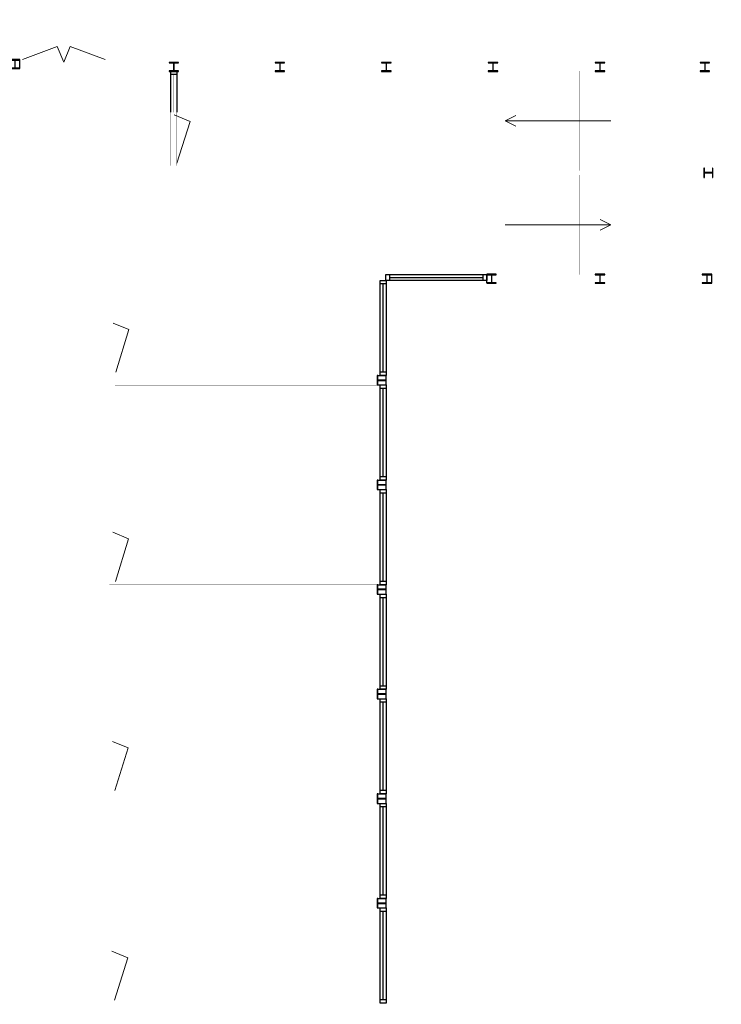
# Model space of a CAD drawing. Header units: millimetres. Extents: x -539328 to 307283, y -3176 to 118900.
# Tile 10 of 33: x 151644 to 164924, y 38503 to 57141. Entities that reach past the tile are written whole.
import ezdxf

# ---------------------------------------------------------------- set-up
doc = ezdxf.new("R2010")
doc.units = ezdxf.units.MM
doc.header["$LTSCALE"] = 50
doc.header["$MEASUREMENT"] = 0
doc.linetypes.add('DASHED2', pattern=[0.375, 0.25, -0.125])
doc.layers.get('0').update_dxf_attribs({"linetype": 'CONTINUOUS'})
for name, color, linetype in [('Binnenkozijn', 4, 'CONTINUOUS'), ('Binnenmuur', 1, 'CONTINUOUS'), ('Buitendeurkozijn', 4, 'CONTINUOUS'), ('Buitenmuur', 1, 'CONTINUOUS'), ('Hekwerk', 3, 'CONTINUOUS'), ('Timmerwerk', 5, 'CONTINUOUS'), ('TRAPPEN', 2, 'CONTINUOUS')]:
    doc.layers.add(name, color=color, linetype=linetype)

msp = doc.modelspace()

# ---------------------------------------------------------------- linework, layer by layer
for points in [[(151466.611, 56386.15), (151466.611, 56376.65), (151538.611, 56376.65, -0.414213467), (151553.611, 56361.65), (151553.611, 56239.65, -0.414213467), (151538.611, 56224.65), (151466.611, 56224.65), (151466.611, 56215.15), (151646.611, 56215.15), (151646.611, 56224.65), (151574.611, 56224.65, -0.41421385), (151559.611, 56239.65), (151559.611, 56361.65, -0.414213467), (151574.611, 56376.649), (151646.611, 56376.649), (151646.611, 56386.15)], [(154471.611, 56333.65), (154471.611, 56324.15), (154543.611, 56324.15, -0.414213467), (154558.611, 56309.15), (154558.611, 56187.15, -0.414213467), (154543.611, 56172.15), (154471.611, 56172.15), (154471.611, 56162.65), (154651.611, 56162.649), (154651.611, 56172.149), (154579.611, 56172.149, -0.41421385), (154564.611, 56187.149), (154564.611, 56309.149, -0.414213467), (154579.611, 56324.149), (154651.611, 56324.149), (154651.611, 56333.65)], [(156478.611, 56333.65), (156478.611, 56324.15), (156550.611, 56324.15, -0.414213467), (156565.611, 56309.15), (156565.611, 56187.15, -0.414213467), (156550.611, 56172.15), (156478.611, 56172.15), (156478.611, 56162.65), (156658.611, 56162.649), (156658.611, 56172.149), (156586.611, 56172.149, -0.41421385), (156571.611, 56187.149), (156571.611, 56309.149, -0.414213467), (156586.611, 56324.149), (156658.611, 56324.149), (156658.611, 56333.65)], [(158493.611, 56333.649), (158493.611, 56324.149), (158565.611, 56324.149, -0.414213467), (158580.611, 56309.149), (158580.611, 56187.149, -0.414213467), (158565.611, 56172.149), (158493.611, 56172.149), (158493.611, 56162.649), (158673.611, 56162.649), (158673.611, 56172.149), (158601.611, 56172.149, -0.41421385), (158586.611, 56187.149), (158586.611, 56309.149, -0.414213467), (158601.611, 56324.149), (158673.611, 56324.149), (158673.611, 56333.649)], [(160513.611, 56333.649), (160513.611, 56324.149), (160585.611, 56324.149, -0.414213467), (160600.611, 56309.149), (160600.611, 56187.149, -0.414213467), (160585.611, 56172.149), (160513.611, 56172.149), (160513.611, 56162.649), (160693.611, 56162.649), (160693.611, 56172.149), (160621.611, 56172.149, -0.41421385), (160606.611, 56187.149), (160606.611, 56309.149, -0.414213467), (160621.611, 56324.149), (160693.611, 56324.149), (160693.611, 56333.649)], [(162538.611, 56333.649), (162538.611, 56324.149), (162610.611, 56324.149, -0.414213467), (162625.611, 56309.149), (162625.611, 56187.149, -0.414213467), (162610.611, 56172.149), (162538.611, 56172.149), (162538.611, 56162.649), (162718.611, 56162.649), (162718.611, 56172.149), (162646.611, 56172.149, -0.41421385), (162631.611, 56187.149), (162631.611, 56309.149, -0.414213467), (162646.611, 56324.149), (162718.611, 56324.149), (162718.611, 56333.649)], [(164523.611, 56333.649), (164523.611, 56324.149), (164595.611, 56324.148, -0.414213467), (164610.611, 56309.148), (164610.611, 56187.148, -0.414213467), (164595.611, 56172.148), (164523.611, 56172.148), (164523.611, 56162.648), (164703.611, 56162.648), (164703.611, 56172.148), (164631.611, 56172.148, -0.41421385), (164616.611, 56187.148), (164616.611, 56309.148, -0.414213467), (164631.611, 56324.148), (164703.611, 56324.148), (164703.611, 56333.649)], [(164765.111, 54332.649), (164755.611, 54332.649), (164755.611, 54260.649, -0.414213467), (164740.611, 54245.649), (164618.611, 54245.649, -0.414213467), (164603.611, 54260.649), (164603.611, 54332.649), (164594.111, 54332.649), (164594.11, 54152.649), (164603.61, 54152.649), (164603.61, 54224.649, -0.41421385), (164618.61, 54239.649), (164740.61, 54239.649, -0.414213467), (164755.61, 54224.649), (164755.61, 54152.649), (164765.111, 54152.649)], [(160485.111, 52322.65), (160485.111, 52313.15), (160557.111, 52313.15, -0.414213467), (160572.111, 52298.15), (160572.111, 52176.15, -0.414213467), (160557.111, 52161.15), (160485.111, 52161.15), (160485.111, 52151.65), (160665.111, 52151.65), (160665.111, 52161.15), (160593.111, 52161.15, -0.41421385), (160578.111, 52176.15), (160578.111, 52298.15, -0.414213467), (160593.111, 52313.149), (160665.111, 52313.149), (160665.111, 52322.65)], [(162538.611, 52322.649), (162538.611, 52313.149), (162610.611, 52313.149, -0.414213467), (162625.611, 52298.149), (162625.611, 52176.149, -0.414213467), (162610.611, 52161.149), (162538.611, 52161.149), (162538.611, 52151.649), (162718.611, 52151.649), (162718.611, 52161.149), (162646.611, 52161.149, -0.41421385), (162631.611, 52176.149), (162631.611, 52298.149, -0.414213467), (162646.611, 52313.149), (162718.611, 52313.149), (162718.611, 52322.649)], [(164563.611, 52322.649), (164563.611, 52313.149), (164635.611, 52313.149, -0.414213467), (164650.611, 52298.149), (164650.611, 52176.149, -0.414213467), (164635.611, 52161.149), (164563.611, 52161.149), (164563.611, 52151.649), (164743.611, 52151.649), (164743.611, 52161.149), (164671.611, 52161.149, -0.41421385), (164656.611, 52176.149), (164656.611, 52298.149, -0.414213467), (164671.611, 52313.149), (164743.611, 52313.149), (164743.611, 52322.649)], [(158582.612, 50406.15), (158573.112, 50406.15), (158573.112, 50334.15, -0.414213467), (158558.112, 50319.15), (158436.112, 50319.15, -0.414213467), (158421.112, 50334.15), (158421.112, 50406.15), (158411.612, 50406.15), (158411.611, 50226.15), (158421.111, 50226.15), (158421.111, 50298.15, -0.41421385), (158436.111, 50313.15), (158558.111, 50313.15, -0.414213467), (158573.111, 50298.15), (158573.111, 50226.15), (158582.612, 50226.15)], [(158582.611, 48426.15), (158573.111, 48426.15), (158573.111, 48354.15, -0.414213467), (158558.111, 48339.15), (158436.111, 48339.15, -0.414213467), (158421.111, 48354.15), (158421.111, 48426.15), (158411.611, 48426.15), (158411.611, 48246.15), (158421.111, 48246.15), (158421.111, 48318.15, -0.41421385), (158436.111, 48333.15), (158558.111, 48333.15, -0.414213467), (158573.111, 48318.15), (158573.111, 48246.15), (158582.611, 48246.15)], [(158582.611, 46446.15), (158573.111, 46446.15), (158573.111, 46374.15, -0.414213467), (158558.111, 46359.15), (158436.111, 46359.15, -0.414213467), (158421.111, 46374.15), (158421.111, 46446.15), (158411.611, 46446.15), (158411.611, 46266.15), (158421.111, 46266.15), (158421.111, 46338.15, -0.41421385), (158436.111, 46353.15), (158558.111, 46353.15, -0.414213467), (158573.111, 46338.15), (158573.111, 46266.15), (158582.611, 46266.15)], [(158582.611, 44466.15), (158573.111, 44466.15), (158573.111, 44394.15, -0.414213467), (158558.111, 44379.15), (158436.111, 44379.15, -0.414213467), (158421.111, 44394.15), (158421.111, 44466.15), (158411.611, 44466.15), (158411.611, 44286.15), (158421.111, 44286.15), (158421.111, 44358.15, -0.41421385), (158436.111, 44373.15), (158558.111, 44373.15, -0.414213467), (158573.111, 44358.15), (158573.111, 44286.15), (158582.611, 44286.15)], [(158582.611, 42486.15), (158573.111, 42486.15), (158573.111, 42414.15, -0.414213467), (158558.111, 42399.15), (158436.111, 42399.15, -0.414213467), (158421.111, 42414.15), (158421.111, 42486.15), (158411.611, 42486.15), (158411.611, 42306.15), (158421.111, 42306.15), (158421.111, 42378.15, -0.41421385), (158436.111, 42393.15), (158558.111, 42393.15, -0.414213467), (158573.111, 42378.15), (158573.111, 42306.15), (158582.611, 42306.15)], [(158582.611, 40506.15), (158573.111, 40506.15), (158573.111, 40434.15, -0.414213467), (158558.111, 40419.15), (158436.111, 40419.15, -0.414213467), (158421.111, 40434.15), (158421.111, 40506.15), (158411.611, 40506.15), (158411.611, 40326.15), (158421.111, 40326.15), (158421.111, 40398.15, -0.41421385), (158436.111, 40413.15), (158558.111, 40413.15, -0.414213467), (158573.111, 40398.15), (158573.11, 40326.15), (158582.611, 40326.15)]]:
    msp.add_lwpolyline(points, format="xyb", close=True)
at = {"layer": 'Binnenkozijn'}
for p, q in [((154618.611, 56105.15), (154618.611, 55390.15)), ((158642.612, 52263.15), (160418.111, 52263.15)), ((160446.611, 52206.15), (158642.612, 52206.15)), ((158525.612, 50473.15), (158525.612, 52139.15)), ((158582.612, 52139.15), (158582.612, 50473.15)), ((158525.611, 48493.15), (158525.611, 50159.15)), ((158582.611, 50159.15), (158582.611, 48493.15)), ((158525.611, 46513.15), (158525.611, 48179.15)), ((158582.611, 48179.15), (158582.611, 46513.15)), ((158525.611, 44533.15), (158525.611, 46199.15)), ((158582.611, 46199.15), (158582.611, 44533.15)), ((158525.611, 42553.15), (158525.611, 44219.15)), ((158582.611, 44219.15), (158582.611, 42553.15)), ((158525.611, 40573.15), (158525.611, 42239.15)), ((158582.611, 42239.15), (158582.611, 40573.15)), ((158525.611, 38593.15), (158525.611, 40259.15)), ((158582.611, 40259.15), (158582.611, 38593.15))]:
    msp.add_line(p, q, dxfattribs=at)
for points in [[(154504.611, 56105.15), (154504.611, 56172.15), (154618.611, 56172.15), (154618.611, 56105.15), (154504.611, 56105.15)], [(154504.611, 55390.15), (154504.611, 56105.15)], [(158468.612, 52139.15), (158468.612, 52206.15), (158582.612, 52206.15), (158582.612, 52139.15), (158468.612, 52139.15)], [(158575.612, 52320.15), (158642.612, 52320.15), (158642.612, 52206.15), (158575.612, 52206.15), (158575.612, 52320.15)], [(158614.112, 52320.15), (160418.111, 52320.15)], [(160418.111, 52320.15), (160485.111, 52320.15), (160485.111, 52206.15), (160418.111, 52206.15), (160418.111, 52320.15)], [(158468.612, 50473.15), (158468.612, 52139.15)], [(158468.612, 50406.15), (158468.612, 50473.15), (158582.612, 50473.15), (158582.612, 50406.15), (158468.612, 50406.15)], [(158468.611, 50159.15), (158468.611, 50226.15), (158582.611, 50226.15), (158582.611, 50159.15), (158468.611, 50159.15)], [(158468.611, 48493.15), (158468.611, 50159.15)], [(158468.611, 48426.15), (158468.611, 48493.15), (158582.611, 48493.15), (158582.611, 48426.15), (158468.611, 48426.15)], [(158468.611, 48179.15), (158468.611, 48246.15), (158582.611, 48246.15), (158582.611, 48179.15), (158468.611, 48179.15)], [(158468.611, 46513.15), (158468.611, 48179.15)], [(158468.611, 46446.15), (158468.611, 46513.15), (158582.611, 46513.15), (158582.611, 46446.15), (158468.611, 46446.15)], [(158468.611, 46199.15), (158468.611, 46266.15), (158582.611, 46266.15), (158582.611, 46199.15), (158468.611, 46199.15)], [(158468.611, 44533.15), (158468.611, 46199.15)], [(158468.611, 44466.15), (158468.611, 44533.15), (158582.611, 44533.15), (158582.611, 44466.15), (158468.611, 44466.15)], [(158468.611, 44219.15), (158468.611, 44286.15), (158582.611, 44286.15), (158582.611, 44219.15), (158468.611, 44219.15)], [(158468.611, 42553.15), (158468.611, 44219.15)], [(158468.611, 42486.15), (158468.611, 42553.15), (158582.611, 42553.15), (158582.611, 42486.15), (158468.611, 42486.15)], [(158468.611, 42239.15), (158468.611, 42306.15), (158582.611, 42306.15), (158582.611, 42239.15), (158468.611, 42239.15)], [(158468.611, 40573.15), (158468.611, 42239.15)], [(158468.611, 40506.15), (158468.611, 40573.15), (158582.611, 40573.15), (158582.611, 40506.15), (158468.611, 40506.15)], [(158468.611, 40259.15), (158468.611, 40326.15), (158582.611, 40326.15), (158582.611, 40259.15), (158468.611, 40259.15)], [(158468.611, 38593.15), (158468.611, 40259.15)], [(158468.611, 38526.15), (158468.611, 38593.15), (158582.611, 38593.15), (158582.611, 38526.15), (158468.611, 38526.15)]]:
    msp.add_lwpolyline(points, dxfattribs=at)
at = {"layer": 'Binnenkozijn', "const_width": 0.8}
msp.add_lwpolyline([(154561.611, 55390.15), (154561.611, 56105.15)], dxfattribs=at)
at = {"layer": 'Binnenmuur', "const_width": 0.8}
for points in [[(158475.612, 52206.15), (158475.612, 54176.15), (153454.611, 54176.15), (153454.611, 51450.15), (153354.611, 51450.15), (153354.611, 54376.15), (158575.612, 54376.15), (158575.612, 52206.15), (158475.612, 52206.15)], [(153347.611, 47490.15), (153447.611, 47490.15), (153447.611, 50416.15), (153347.611, 50416.15), (153347.611, 47490.15), (153347.611, 47490.15)], [(153340.611, 43530.15), (153440.611, 43530.15), (153440.611, 46456.15), (153340.611, 46456.15), (153340.611, 43530.15), (153340.611, 43530.15)], [(153333.611, 39560.15), (153433.611, 39560.15), (153433.611, 42496.15), (153333.611, 42496.15), (153333.611, 39560.15), (153333.611, 39560.15)]]:
    msp.add_lwpolyline(points, dxfattribs=at)
at = {"layer": 'Buitendeurkozijn', "lineweight": 0}
for p, q in [((152356.031, 56636.449), (151698.611, 56386.15)), ((152479.111, 56336.15), (152356.031, 56636.449)), ((152479.111, 56336.15), (152602.191, 56636.449)), ((152602.191, 56636.449), (153259.611, 56386.15)), ((154568.611, 55338.15), (154868.91, 55215.069)), ((154868.91, 55215.069), (154618.611, 54428.15)), ((153411.611, 51398.15), (153711.91, 51275.069)), ((153711.91, 51275.069), (153461.611, 50468.15)), ((153404.611, 47438.15), (153704.91, 47315.069)), ((153704.91, 47315.069), (153454.611, 46508.15)), ((153397.611, 43478.15), (153697.91, 43355.069)), ((153697.91, 43355.069), (153447.611, 42548.15)), ((153390.611, 39508.15), (153690.91, 39385.069)), ((153690.91, 39385.069), (153440.611, 38578.15))]:
    msp.add_line(p, q, dxfattribs=at)
at = {"layer": 'Buitendeurkozijn', "lineweight": 0, "const_width": 0.8}
for points in [[(151646.611, 56272.15), (151646.611, 56386.15), (151698.611, 56386.15), (151698.611, 56336.15), (151713.611, 56336.15), (151713.611, 56272.15), (151646.611, 56272.15)], [(152479.111, 56386.15), (152479.111, 56336.15), (151698.611, 56336.15), (151698.611, 56386.15), (152479.111, 56386.15)], [(153259.611, 56386.15), (153259.611, 56336.15), (152479.111, 56336.15), (152479.111, 56386.15), (153259.611, 56386.15)], [(153311.611, 56272.15), (153311.611, 56386.15), (153259.611, 56386.15), (153259.611, 56336.15), (153244.611, 56336.15), (153244.611, 56272.15), (153311.611, 56272.15)], [(154504.611, 55390.15), (154618.611, 55390.15), (154618.611, 55338.15), (154568.611, 55338.15), (154568.611, 55323.15), (154504.611, 55323.15), (154504.611, 55390.15)], [(154618.611, 54428.15), (154568.611, 54428.15), (154568.611, 55338.15), (154618.611, 55338.15), (154618.611, 54428.15)], [(154504.611, 54376.15), (154618.611, 54376.15), (154618.611, 54428.15), (154568.611, 54428.15), (154568.611, 54443.15), (154504.611, 54443.15), (154504.611, 54376.15)], [(153347.611, 51450.15), (153461.611, 51450.15), (153461.611, 51398.15), (153411.611, 51398.15), (153411.611, 51383.15), (153347.611, 51383.15), (153347.611, 51450.15)], [(153461.611, 50468.15), (153411.611, 50468.15), (153411.611, 51398.15), (153461.611, 51398.15), (153461.611, 50468.15)], [(153347.611, 50416.15), (153461.611, 50416.15), (153461.611, 50468.15), (153411.611, 50468.15), (153411.611, 50483.15), (153347.611, 50483.15), (153347.611, 50416.15)], [(153340.611, 47490.15), (153454.611, 47490.15), (153454.611, 47438.15), (153404.611, 47438.15), (153404.611, 47423.15), (153340.611, 47423.15), (153340.611, 47490.15)], [(153454.611, 46508.15), (153404.611, 46508.15), (153404.611, 47438.15), (153454.611, 47438.15), (153454.611, 46508.15)], [(153340.611, 46456.15), (153454.611, 46456.15), (153454.611, 46508.15), (153404.611, 46508.15), (153404.611, 46523.15), (153340.611, 46523.15), (153340.611, 46456.15)], [(153333.611, 43530.15), (153447.611, 43530.15), (153447.611, 43478.15), (153397.611, 43478.15), (153397.611, 43463.15), (153333.611, 43463.15), (153333.611, 43530.15)], [(153447.611, 42548.15), (153397.611, 42548.15), (153397.611, 43478.15), (153447.611, 43478.15), (153447.611, 42548.15)], [(153333.611, 42496.15), (153447.611, 42496.15), (153447.611, 42548.15), (153397.611, 42548.15), (153397.611, 42563.15), (153333.611, 42563.15), (153333.611, 42496.15)], [(153326.611, 39560.15), (153440.611, 39560.15), (153440.611, 39508.15), (153390.611, 39508.15), (153390.611, 39493.15), (153326.611, 39493.15), (153326.611, 39560.15)], [(153440.611, 38578.15), (153390.611, 38578.15), (153390.611, 39508.15), (153440.611, 39508.15), (153440.611, 38578.15)], [(153326.611, 38526.15), (153440.611, 38526.15), (153440.611, 38578.15), (153390.611, 38578.15), (153390.611, 38593.15), (153326.611, 38593.15), (153326.611, 38526.15)]]:
    msp.add_lwpolyline(points, dxfattribs=at)
at = {"layer": 'Buitendeurkozijn', "const_width": 0.8}
for points in [[(153244.611, 56272.15), (151713.611, 56272.15)], [(154504.611, 54443.15), (154504.611, 55343.15)], [(153347.611, 50483.15), (153347.611, 51383.15)], [(153340.611, 46523.15), (153340.611, 47423.15)], [(153333.611, 42563.15), (153333.611, 43463.15)], [(153326.611, 38593.15), (153326.611, 39493.15)]]:
    msp.add_lwpolyline(points, dxfattribs=at)
at = {"layer": 'Buitenmuur', "const_width": 0.8}
for points in [[(164823.61, 51993.149), (160582.504, 51993.149), (160485.111, 51993.149), (160485.111, 52151.65), (160582.504, 52151.65), (160582.504, 52093.149), (164823.61, 52093.149), (164823.61, 56392.148), (153311.611, 56392.148), (153311.611, 56492.148), (164923.61, 56492.148), (164923.61, 56392.148), (164923.61, 51993.149), (164823.61, 51993.149)], [(156565.611, 56172.15), (153311.611, 56172.15), (153311.611, 56272.15), (156565.611, 56272.15), (156565.611, 56172.15)], [(158580.611, 56172.149), (156571.611, 56172.149), (156571.611, 56272.149), (158580.611, 56272.149), (158580.611, 56172.149)], [(160600.611, 56172.149), (158586.611, 56172.149), (158586.611, 56272.149), (160600.611, 56272.149), (160600.611, 56172.149)], [(162625.611, 56172.149), (160606.611, 56172.149), (160606.611, 56272.149), (162625.611, 56272.149), (162625.611, 56172.149)], [(164610.611, 56172.148), (162631.611, 56172.149), (162631.611, 56272.149), (164610.611, 56272.148), (164610.611, 56172.148)], [(164603.611, 54245.649), (164603.611, 56162.648), (164703.611, 56162.648), (164703.611, 54245.649), (164603.611, 54245.649)], [(164603.61, 52322.649), (164603.61, 54239.649), (164703.61, 54239.649), (164703.61, 52322.649), (164603.61, 52322.649)], [(162625.611, 52213.149), (160578.111, 52213.149), (160578.111, 52313.149), (162625.611, 52313.149), (162625.611, 52213.149)], [(164650.611, 52213.149), (162631.611, 52213.149), (162631.611, 52313.149), (164650.611, 52313.149), (164650.611, 52213.149)], [(158411.611, 50216.15), (153447.611, 50216.15), (153447.611, 50416.15), (158411.611, 50416.15), (158411.611, 50216.15)], [(158411.611, 46256.15), (153440.611, 46256.15), (153440.611, 46456.15), (158411.611, 46456.15), (158411.611, 46256.15)], [(158411.611, 42296.15), (153433.611, 42296.15), (153433.611, 42496.15), (158411.611, 42496.15), (158411.611, 42296.15)], [(158582.611, 38326.15), (153326.611, 38326.15), (153326.611, 38526.15), (158582.611, 38526.15), (158582.611, 38326.15)]]:
    msp.add_lwpolyline(points, dxfattribs=at)
at = {"layer": 'Hekwerk', "const_width": 0.8}
for points in [[(161840.11, 63997.535), (161790.11, 63997.535), (161790.11, 56492.148), (161840.11, 56492.148), (161840.11, 63997.535)], [(160835.612, 54242.649), (160835.612, 54282.649), (162833.611, 54282.649), (162833.611, 54202.649), (160835.612, 54202.649), (160835.612, 54242.649)]]:
    msp.add_lwpolyline(points, dxfattribs=at)
at = {"layer": 'Timmerwerk'}
for p, q in [((151646.611, 56224.65), (151646.611, 56376.649)), ((160485.111, 52161.15), (160485.111, 52322.65)), ((164743.611, 52161.149), (164743.611, 52313.149)), ((158421.112, 50406.15), (158573.112, 50406.15)), ((158421.112, 50406.15), (158573.112, 50406.15)), ((158421.112, 50406.15), (158573.112, 50406.15)), ((158421.111, 50226.15), (158573.111, 50226.15)), ((158421.111, 48426.15), (158573.111, 48426.15)), ((158421.111, 48246.15), (158573.111, 48246.15)), ((158421.111, 46446.15), (158573.111, 46446.15)), ((158421.111, 46446.15), (158573.111, 46446.15)), ((158421.111, 46266.15), (158573.111, 46266.15)), ((158421.111, 44466.15), (158573.111, 44466.15)), ((158421.111, 44286.15), (158573.111, 44286.15)), ((158421.111, 42486.15), (158573.111, 42486.15)), ((158421.111, 42306.15), (158573.111, 42306.15)), ((158421.111, 40506.15), (158573.111, 40506.15)), ((158421.111, 40326.15), (158573.11, 40326.15))]:
    msp.add_line(p, q, dxfattribs=at)
at = {"layer": 'TRAPPEN', "lineweight": 0}
for p, q in [((160835.612, 55227.399), (161035.612, 55327.399)), ((162833.611, 55227.399), (160835.612, 55227.399)), ((161035.612, 55127.399), (160835.612, 55227.399)), ((162633.611, 53357.899), (162833.611, 53257.899)), ((160835.612, 53257.899), (162833.611, 53257.899)), ((162833.611, 53257.899), (162633.611, 53157.899))]:
    msp.add_line(p, q, dxfattribs=at)
at = {"layer": 'TRAPPEN', "const_width": 0.8}
for points in [[(160835.612, 54282.649), (160835.612, 56172.149)], [(161033.611, 54282.649), (161033.611, 56172.149)], [(161033.611, 54282.649), (161033.611, 56136.649)], [(161233.611, 54282.649), (161233.611, 56172.149)], [(161233.611, 54282.649), (161233.611, 56136.649)], [(161433.611, 54282.649), (161433.611, 56172.149)], [(161433.611, 54282.649), (161433.611, 56136.649)], [(161633.611, 54282.649), (161633.611, 56172.149)], [(161633.611, 54282.649), (161633.611, 56136.649)], [(161833.611, 54282.649), (161833.611, 56172.149)], [(161833.611, 54282.649), (161833.611, 56136.649)], [(162033.611, 54282.649), (162033.611, 56172.149)], [(162033.611, 54282.649), (162033.611, 56136.649)], [(162233.611, 54282.649), (162233.611, 56172.149)], [(162233.611, 54282.649), (162233.611, 56136.649)], [(162433.611, 54282.649), (162433.611, 56172.149)], [(162433.611, 54262.649), (162433.611, 56136.649)], [(162633.611, 54262.649), (162633.611, 56110.649)], [(162633.611, 54282.649), (162633.611, 56110.649)], [(162833.611, 54262.649), (162833.611, 56172.149)]]:
    msp.add_lwpolyline(points, dxfattribs=at)
at = {"layer": 'TRAPPEN', "linetype": 'DASHED2', "const_width": 0.8}
for points in [[(160835.612, 52313.149), (160835.612, 54202.649)], [(161033.611, 52313.149), (161033.611, 54202.649)], [(161033.611, 52313.149), (161033.611, 54167.149)], [(161233.611, 52313.149), (161233.611, 54202.649)], [(161233.611, 52313.149), (161233.611, 54167.149)], [(161433.611, 52313.149), (161433.611, 54202.649)], [(161433.611, 52313.149), (161433.611, 54167.149)], [(161633.611, 52313.149), (161633.611, 54202.649)], [(161633.611, 52313.149), (161633.611, 54167.149)], [(161833.611, 52313.149), (161833.611, 54202.649)], [(161833.611, 52313.149), (161833.611, 54167.149)], [(162033.611, 52313.149), (162033.611, 54202.649)], [(162033.611, 52313.149), (162033.611, 54167.149)], [(162233.611, 52313.149), (162233.611, 54202.649)], [(162233.611, 52313.149), (162233.611, 54167.149)], [(162433.611, 52313.149), (162433.611, 54202.649)], [(162433.611, 52313.149), (162433.611, 54167.149)], [(162633.611, 52313.149), (162633.611, 54202.649)], [(162833.611, 52313.149), (162833.611, 54202.649)]]:
    msp.add_lwpolyline(points, dxfattribs=at)

doc.saveas('drawing.dxf')
